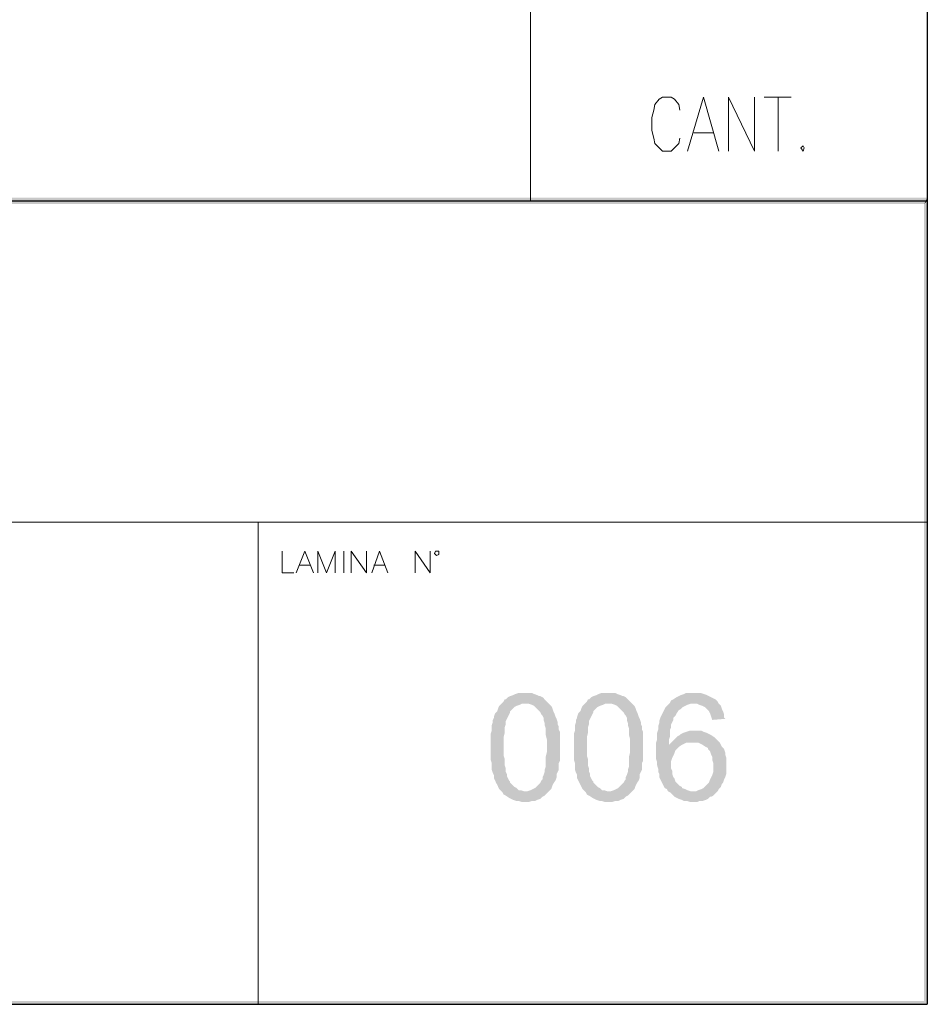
# Model space of a CAD drawing. Header units: millimetres. Extents: x 8 to 202, y 3 to 294.
# Tile 11 of 19: x 166 to 202, y 3 to 42. Entities that reach past the tile are written whole.
import ezdxf

# ---------------------------------------------------------------- set-up
doc = ezdxf.new("R2010")
doc.units = ezdxf.units.MM
doc.layers.add('DGE_CONTORNOS', color=7, linetype='Continuous', lineweight=0)
doc.layers.add('DGE_RELLENO', color=7, linetype='Continuous', lineweight=0)

msp = doc.modelspace()

# ---------------------------------------------------------------- hatches: boundary and pattern name
at = {"layer": 'DGE_RELLENO', "true_color": 0x000000}
for points in [[(23.4527, 34.8263), (23.7067, 34.5723), (201.9723, 34.8263)], [(23.7067, 34.5723), (201.9723, 34.8263), (201.8453, 34.5723)], [(201.9723, 34.8263), (201.8453, 34.5723), (201.9723, 34.6993)], [(201.9723, 34.6993), (201.8453, 34.5723), (201.9723, 3.2456)], [(201.8453, 34.5723), (201.9723, 3.2456), (201.8453, 3.3726)], [(186.2243, 15.4376), (185.9703, 15.4376), (185.8433, 15.3953), (185.7587, 15.3529), (185.6317, 15.3106), (185.547, 15.2683), (185.4623, 15.1836), (185.42, 15.1836), (185.3777, 15.0989), (185.293, 15.0143), (186.3513, 15.0143), (186.4783, 14.972), (186.563, 14.9296), (186.6477, 14.8449), (186.7323, 14.7603), (186.817, 14.6756), (186.8593, 14.5909), (186.9017, 14.5486), (186.944, 14.464), (186.944, 14.3793), (186.9863, 14.2523), (186.9863, 14.1676), (187.0287, 14.0406), (187.0287, 13.7866), (187.071, 13.6173), (187.071, 13.1093), (187.0287, 12.94), (187.0287, 12.5589), (186.9863, 12.432), (186.9863, 12.3473), (186.944, 12.2203), (186.9017, 12.1356), (186.9017, 12.0509), (186.8593, 12.0086), (186.817, 11.9239), (186.7747, 11.8816), (186.69, 11.797), (186.6053, 11.7123), (186.5207, 11.6699), (186.436, 11.6276), (186.309, 11.5853), (186.2243, 11.5853), (185.3353, 11.5429), (185.3777, 11.4583), (185.4623, 11.4159), (185.5893, 11.3313), (185.674, 11.289), (185.7587, 11.2466), (185.8857, 11.2043), (185.9703, 11.2043), (186.0973, 11.1619), (186.2243, 11.1619), (186.3513, 11.1619), (186.4783, 11.2043), (186.6053, 11.2043), (186.69, 11.2466), (186.817, 11.289), (186.9017, 11.3736), (186.9863, 11.4159), (187.0287, 11.4583), (187.071, 11.5006), (187.1557, 11.5853), (187.2403, 11.6699), (187.2827, 11.797), (187.325, 11.8816), (187.4097, 12.0086), (187.452, 12.1356), (187.452, 12.2626), (187.4943, 12.3473), (187.5367, 12.432), (187.5367, 12.6859), (187.579, 12.7706), (187.579, 13.9136), (187.5367, 13.9983), (187.5367, 14.1253), (187.4943, 14.2099), (187.4943, 14.2946), (187.452, 14.4216), (187.4097, 14.5063), (187.3673, 14.6333), (187.325, 14.7179), (187.2827, 14.8449), (187.2403, 14.9296), (187.1557, 15.0143), (187.071, 15.0989), (186.9863, 15.1836), (186.9017, 15.2683), (186.817, 15.3106), (186.7747, 15.3106), (186.69, 15.3529), (186.563, 15.3953), (186.4783, 15.4376), (186.3513, 15.4376)], [(189.484, 15.4376), (189.23, 15.4376), (189.103, 15.3953), (189.0183, 15.3529), (188.8913, 15.3106), (188.8067, 15.2683), (188.722, 15.1836), (188.6797, 15.1836), (188.6373, 15.0989), (188.5527, 15.0143), (189.611, 15.0143), (189.738, 14.972), (189.8227, 14.9296), (189.9073, 14.8449), (189.992, 14.7603), (190.0767, 14.6756), (190.119, 14.5909), (190.1613, 14.5486), (190.2037, 14.464), (190.2037, 14.3793), (190.246, 14.2523), (190.246, 14.1676), (190.2883, 14.0406), (190.2883, 13.7866), (190.3307, 13.6173), (190.3307, 13.1093), (190.2883, 12.94), (190.2883, 12.5589), (190.246, 12.432), (190.246, 12.3473), (190.2037, 12.2203), (190.1613, 12.1356), (190.1613, 12.0509), (190.119, 12.0086), (190.0767, 11.9239), (190.0343, 11.8816), (189.9497, 11.797), (189.865, 11.7123), (189.7803, 11.6699), (189.6957, 11.6276), (189.5687, 11.5853), (189.484, 11.5853), (188.595, 11.5429), (188.6373, 11.4583), (188.722, 11.4159), (188.849, 11.3313), (188.9337, 11.289), (189.0183, 11.2466), (189.1453, 11.2043), (189.23, 11.2043), (189.357, 11.1619), (189.484, 11.1619), (189.611, 11.1619), (189.738, 11.2043), (189.865, 11.2043), (189.9497, 11.2466), (190.0767, 11.289), (190.1613, 11.3736), (190.246, 11.4159), (190.2883, 11.4583), (190.3307, 11.5006), (190.4153, 11.5853), (190.5, 11.6699), (190.5423, 11.797), (190.5847, 11.8816), (190.6693, 12.0086), (190.7117, 12.1356), (190.7117, 12.2626), (190.754, 12.3473), (190.7963, 12.432), (190.7963, 12.6859), (190.8387, 12.7706), (190.8387, 13.9136), (190.7963, 13.9983), (190.7963, 14.1253), (190.754, 14.2099), (190.754, 14.2946), (190.7117, 14.4216), (190.6693, 14.5063), (190.627, 14.6333), (190.5847, 14.7179), (190.5423, 14.8449), (190.5, 14.9296), (190.4153, 15.0143), (190.3307, 15.0989), (190.246, 15.1836), (190.1613, 15.2683), (190.0767, 15.3106), (190.0343, 15.3106), (189.9497, 15.3529), (189.8227, 15.3953), (189.738, 15.4376), (189.611, 15.4376)], [(192.8707, 15.4376), (192.532, 15.4376), (192.4473, 15.3953), (192.3203, 15.3529), (192.2357, 15.3106), (192.151, 15.2683), (192.024, 15.1836), (191.9393, 15.1413), (191.897, 15.0566), (192.8283, 15.0143), (192.9553, 15.0143), (193.04, 14.972), (193.167, 14.9296), (193.2517, 14.8873), (193.3363, 14.8026), (193.421, 14.7179), (193.4633, 14.6333), (193.5057, 14.5063), (193.548, 14.3793), (194.056, 14.4216), (194.0137, 14.464), (194.0137, 14.5909), (193.9713, 14.7179), (193.929, 14.8026), (193.8867, 14.9296), (193.802, 15.0143), (193.7597, 15.0989), (193.675, 15.1836), (193.5903, 15.2259), (193.5057, 15.2683), (193.421, 15.3106), (193.3363, 15.3529), (193.2093, 15.3953), (193.0823, 15.4376), (192.9977, 15.4376)], [(191.897, 15.0566), (191.8123, 14.972), (191.7277, 14.8873), (191.6853, 14.8026), (191.643, 14.7179), (191.6007, 14.6333), (191.5583, 14.5486), (191.516, 14.464), (191.4737, 14.3369), (191.4737, 14.2523), (191.4313, 14.1253), (191.4313, 13.9983), (191.389, 13.8713), (191.389, 13.6173), (191.3467, 13.4903), (191.3467, 12.8553), (191.389, 12.7283), (191.389, 12.6013), (191.4313, 12.4743), (191.4313, 12.3473), (191.4737, 12.2626), (191.4737, 12.1356), (191.516, 12.0509), (191.5583, 11.9663), (191.6007, 11.8816), (191.643, 11.797), (191.6853, 11.7123), (191.77, 11.6699), (191.8123, 11.5853), (191.897, 11.5429), (191.9817, 11.4583), (192.0663, 11.3736), (192.151, 11.3313), (192.2357, 11.289), (192.3627, 11.2466), (192.4473, 11.2043), (192.5743, 11.2043), (192.7013, 11.1619), (192.9553, 11.1619), (193.04, 11.2043), (193.167, 11.2043), (193.294, 11.2466), (193.3787, 11.289), (193.4633, 11.3736), (193.5057, 11.3736), (193.5903, 11.4159), (193.675, 11.5006), (193.7597, 11.5853), (192.7013, 11.5853), (192.5743, 11.6276), (192.4897, 11.6699), (192.3627, 11.7123), (192.3627, 11.7546), (192.278, 11.797), (192.1933, 11.8816), (192.1087, 11.9663), (192.0663, 12.0933), (192.024, 12.1356), (191.9817, 12.2626), (191.9817, 12.3896), (191.9393, 12.4743), (191.9393, 12.7706), (191.9817, 12.8976), (192.024, 12.9823), (192.0663, 13.0669), (192.1087, 13.1939), (192.1933, 13.2786), (192.2357, 13.3209), (192.3627, 13.4056), (191.8547, 13.4056), (191.8547, 13.6173), (191.897, 13.7443), (191.897, 13.9983), (191.9393, 14.0829), (191.9393, 14.2099), (191.9817, 14.2946), (192.024, 14.3793), (192.024, 14.464), (192.1087, 14.5486), (192.151, 14.6333), (192.2357, 14.7603), (192.3203, 14.8026), (192.405, 14.8873), (192.4897, 14.9296), (192.5743, 14.972), (192.7013, 15.0143), (192.8283, 15.0143)], [(185.293, 15.0143), (185.2083, 14.9296), (185.166, 14.8449), (185.1237, 14.7179), (185.039, 14.6333), (184.9967, 14.5063), (184.9967, 14.464), (184.9543, 14.3793), (184.9543, 14.2946), (184.912, 14.1676), (184.912, 13.956), (184.8697, 13.8289), (184.8697, 12.813), (184.912, 12.6859), (184.912, 12.432), (184.9543, 12.3049), (184.9967, 12.2203), (184.9967, 12.0933), (185.039, 12.0086), (185.0813, 11.9239), (185.1237, 11.8393), (185.166, 11.7546), (185.2083, 11.6699), (185.2507, 11.6276), (185.3353, 11.5429), (186.2243, 11.5853), (186.182, 11.5853), (186.055, 11.6276), (185.9703, 11.6276), (185.8857, 11.7123), (185.801, 11.7546), (185.7163, 11.8393), (185.6317, 11.9239), (185.6317, 11.9663), (185.5893, 12.0086), (185.547, 12.0933), (185.5047, 12.1779), (185.5047, 12.2626), (185.4623, 12.3473), (185.4623, 12.4743), (185.42, 12.6013), (185.42, 12.8553), (185.3777, 12.9823), (185.3777, 13.7019), (185.42, 13.8713), (185.42, 14.0829), (185.4623, 14.2099), (185.4623, 14.3369), (185.5047, 14.4216), (185.547, 14.5063), (185.5893, 14.5909), (185.6317, 14.6756), (185.6317, 14.7179), (185.7163, 14.8026), (185.801, 14.8873), (185.8857, 14.9296), (186.0127, 14.972), (186.0973, 15.0143), (186.2243, 15.0143)], [(188.5527, 15.0143), (188.468, 14.9296), (188.4257, 14.8449), (188.3833, 14.7179), (188.2987, 14.6333), (188.2563, 14.5063), (188.2563, 14.464), (188.214, 14.3793), (188.214, 14.2946), (188.1717, 14.1676), (188.1717, 13.956), (188.1293, 13.8289), (188.1293, 12.813), (188.1717, 12.6859), (188.1717, 12.432), (188.214, 12.3049), (188.2563, 12.2203), (188.2563, 12.0933), (188.2987, 12.0086), (188.341, 11.9239), (188.3833, 11.8393), (188.4257, 11.7546), (188.468, 11.6699), (188.5103, 11.6276), (188.595, 11.5429), (189.484, 11.5853), (189.4417, 11.5853), (189.3147, 11.6276), (189.23, 11.6276), (189.1453, 11.7123), (189.0607, 11.7546), (188.976, 11.8393), (188.8913, 11.9239), (188.8913, 11.9663), (188.849, 12.0086), (188.8067, 12.0933), (188.7643, 12.1779), (188.7643, 12.2626), (188.722, 12.3473), (188.722, 12.4743), (188.6797, 12.6013), (188.6797, 12.8553), (188.6373, 12.9823), (188.6373, 13.7019), (188.6797, 13.8713), (188.6797, 14.0829), (188.722, 14.2099), (188.722, 14.3369), (188.7643, 14.4216), (188.8067, 14.5063), (188.849, 14.5909), (188.8913, 14.6756), (188.8913, 14.7179), (188.976, 14.8026), (189.0607, 14.8873), (189.1453, 14.9296), (189.2723, 14.972), (189.357, 15.0143), (189.484, 15.0143)], [(192.8707, 13.956), (192.659, 13.956), (192.532, 13.9136), (192.405, 13.8713), (192.3203, 13.8289), (192.278, 13.7866), (192.1933, 13.7443), (192.1087, 13.6596), (192.024, 13.5749), (191.9393, 13.4903), (191.8547, 13.4056), (192.3627, 13.4056), (192.4473, 13.448), (192.532, 13.4903), (192.786, 13.4903), (193.7597, 13.5749), (193.7173, 13.6173), (193.6327, 13.7019), (193.5057, 13.7866), (193.421, 13.8289), (193.3363, 13.8713), (193.2093, 13.9136), (193.1247, 13.956), (192.9977, 13.956)], [(193.7597, 13.5749), (192.786, 13.4903), (192.9977, 13.4903), (193.0823, 13.448), (193.167, 13.4056), (193.294, 13.3209), (193.3787, 13.2786), (193.3787, 13.2363), (193.4633, 13.1516), (193.5057, 13.0246), (193.548, 12.94), (193.548, 12.813), (193.5903, 12.6859), (193.5903, 12.3473), (193.548, 12.2203), (193.5057, 12.1356), (193.4633, 12.0509), (193.421, 11.9239), (193.3363, 11.8393), (193.294, 11.797), (193.2093, 11.7123), (193.1247, 11.6699), (192.9977, 11.6276), (192.913, 11.5853), (192.786, 11.5853), (193.7597, 11.5853), (193.802, 11.6699), (193.8867, 11.7546), (193.929, 11.8816), (193.9713, 11.9239), (194.0137, 12.0509), (194.056, 12.1356), (194.0983, 12.2626), (194.0983, 12.8976), (194.056, 13.0246), (194.056, 13.1093), (194.0137, 13.2363), (193.929, 13.3209), (193.8867, 13.4056), (193.8443, 13.4903)], [(201.9723, 3.2456), (201.8453, 3.3726), (23.5797, 3.2456)], [(201.8453, 3.3726), (23.5797, 3.2456), (23.7067, 3.3726)]]:
    msp.add_hatch(color=7, dxfattribs=at).paths.add_polyline_path(points, flags=0)

# ---------------------------------------------------------------- linework, layer by layer
at = {"layer": 'DGE_CONTORNOS', "lineweight": 25}
for points in [[(201.9723, 293.9063), (201.9723, 3.2456)], [(23.5797, 34.6993), (201.9723, 34.6993)], [(7.874, 3.2456), (201.9723, 3.2456)]]:
    msp.add_lwpolyline(points, dxfattribs=at)
at = {"layer": 'DGE_CONTORNOS', "lineweight": 5}
for points in [[(186.436, 34.6993), (186.436, 113.3124), (201.9723, 113.3124)], [(175.768, 22.1263), (175.768, 3.2456)]]:
    msp.add_lwpolyline(points, dxfattribs=at)
at = {"layer": 'DGE_CONTORNOS', "lineweight": 13}
for points in [[(192.278, 38.2553), (192.2357, 38.4669), (192.0663, 38.6786), (191.9393, 38.7633), (191.6007, 38.7633), (191.4737, 38.6786), (191.3043, 38.4669), (191.262, 38.2553), (191.1773, 37.9589), (191.1773, 37.4509), (191.262, 37.1546), (191.3043, 36.9429), (191.4737, 36.7736), (191.6007, 36.6466), (191.9393, 36.6466), (192.0663, 36.7736), (192.2357, 36.9429), (192.278, 37.1546)], [(192.5743, 36.6466), (193.2093, 38.7633), (193.802, 36.6466)], [(194.183, 36.6466), (194.183, 38.7633), (195.199, 36.6466), (195.199, 38.7633)], [(195.58, 38.7633), (196.6383, 38.7633)], [(196.1303, 38.7633), (196.1303, 36.6466)], [(192.8283, 37.3663), (193.5903, 37.3663)], [(197.104, 36.8583), (197.1463, 36.7736), (197.104, 36.6466), (197.0193, 36.7736), (197.104, 36.8583)], [(176.6993, 20.9833), (176.6993, 20.1366), (177.165, 20.1366)], [(177.2497, 20.1366), (177.5883, 20.9833), (177.927, 20.1366)], [(178.0963, 20.1366), (178.0963, 20.9833), (178.435, 20.1366), (178.7737, 20.9833), (178.7737, 20.1366)], [(179.1123, 20.9833), (179.1123, 20.1366)], [(179.4087, 20.1366), (179.4087, 20.9833), (180.0013, 20.1366), (180.0013, 20.9833)], [(180.213, 20.1366), (180.5093, 20.9833), (180.848, 20.1366)], [(181.9063, 20.1366), (181.9063, 20.9833), (182.499, 20.1366), (182.499, 20.9833)], [(182.8377, 20.8986), (182.8377, 20.9833), (182.7107, 20.9833), (182.6683, 20.8986), (182.7107, 20.8563), (182.753, 20.814), (182.8377, 20.8563), (182.8377, 20.8986)], [(177.3767, 20.4329), (177.8, 20.4329)], [(180.2977, 20.4329), (180.721, 20.4329)]]:
    msp.add_lwpolyline(points, dxfattribs=at)
at = {"layer": 'DGE_CONTORNOS', "lineweight": 9}
msp.add_lwpolyline([(23.5797, 22.1263), (201.9723, 22.1263)], dxfattribs=at)

doc.saveas('drawing.dxf')
